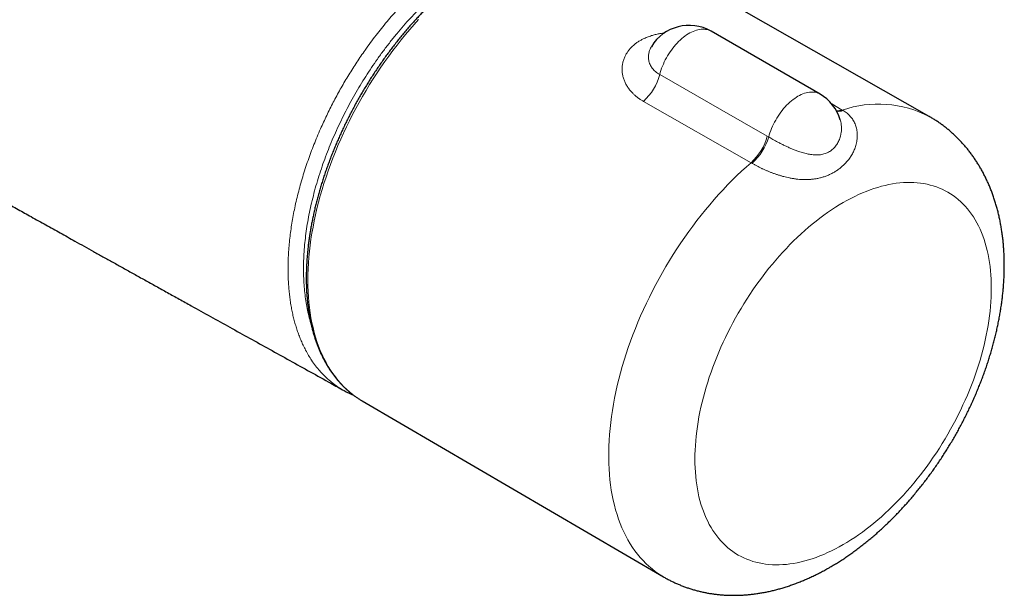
# Model space of a CAD drawing. Header units: millimetres. Extents: x 8 to 791, y 12 to 1717.
# Tile 3 of 256: x 699 to 789, y 78 to 131. Entities that reach past the tile are written whole.
import ezdxf

# ---------------------------------------------------------------- set-up
doc = ezdxf.new("R2010")
doc.units = ezdxf.units.MM

msp = doc.modelspace()

# ---------------------------------------------------------------- linework, layer by layer
at = {"color": 7, "linetype": 'Continuous', "lineweight": 30}
for p, q in [((781.808, 121.941), (754.261, 137.647)), ((771.877, 123.979), (761.977, 129.694)), ((756.551, 128.29), (756.549, 128.286)), ((728.633, 97.006), (728.623, 97.011)), ((730.091, 96.176), (730.261, 96.073)), ((730.261, 96.073), (757.638, 80.073))]:
    msp.add_line(p, q, dxfattribs=at)
at = {"color": 8, "linetype": 'Continuous', "lineweight": 0}
for p, q in [((765.615, 117.74), (755.827, 123.319)), ((772.94, 123.08), (773.906, 122.526)), ((773.906, 122.526), (773.99, 122.477)), ((767.088, 120.152), (767.214, 120.079)), ((765.699, 117.691), (765.615, 117.74))]:
    msp.add_line(p, q, dxfattribs=at)
at = {"color": 8, "linetype": 'Continuous', "lineweight": 0, "flags": 128}
for points in [[(735.395, 130.758), (734.992, 130.31), (734.593, 129.853), (734.2, 129.388), (733.812, 128.913), (733.43, 128.43), (733.055, 127.94), (732.685, 127.441), (732.322, 126.936), (731.966, 126.423), (731.617, 125.904), (731.276, 125.379), (730.942, 124.848), (730.615, 124.311), (730.297, 123.769), (729.987, 123.223), (729.686, 122.672), (729.393, 122.117), (729.108, 121.559), (728.833, 120.997), (728.568, 120.432), (728.311, 119.865), (728.064, 119.296), (727.827, 118.725), (727.6, 118.153), (727.383, 117.58), (727.176, 117.007), (726.98, 116.433), (726.793, 115.86), (726.618, 115.287), (726.453, 114.716), (726.3, 114.145), (726.157, 113.577), (726.025, 113.011), (725.904, 112.448), (725.795, 111.887), (725.697, 111.33), (725.61, 110.777), (725.535, 110.228), (725.471, 109.683), (725.419, 109.143), (725.378, 108.609), (725.349, 108.08), (725.332, 107.558), (725.326, 107.041), (725.332, 106.531), (725.349, 106.029), (725.378, 105.534), (725.419, 105.046), (725.471, 104.567), (725.535, 104.096), (725.61, 103.634), (725.697, 103.18), (725.795, 102.737), (725.904, 102.302), (726.025, 101.878), (726.157, 101.464), (726.3, 101.061), (726.453, 100.668), (726.618, 100.287), (726.793, 99.917), (726.98, 99.558), (727.176, 99.211), (727.383, 98.877), (727.6, 98.554), (727.827, 98.245), (728.064, 97.948), (728.311, 97.663), (728.568, 97.393), (728.833, 97.135), (729.108, 96.891), (729.393, 96.66), (729.686, 96.444), (729.987, 96.241), (730.091, 96.176)], [(761.977, 129.694), (761.933, 129.719), (761.823, 129.771), (761.707, 129.813), (761.587, 129.845), (761.463, 129.867), (761.334, 129.879), (761.201, 129.881), (761.065, 129.873), (760.927, 129.855), (760.785, 129.826), (760.641, 129.788), (760.496, 129.74), (760.349, 129.682), (760.201, 129.615), (760.052, 129.538), (759.903, 129.452), (759.754, 129.357), (759.606, 129.254), (759.459, 129.142), (759.314, 129.022), (759.17, 128.894), (759.028, 128.759), (758.889, 128.617), (758.754, 128.468), (758.621, 128.313), (758.492, 128.152), (758.368, 127.986), (758.248, 127.815), (758.132, 127.64), (758.022, 127.461), (757.917, 127.278), (757.818, 127.093), (757.725, 126.905), (757.638, 126.715), (757.558, 126.524), (757.484, 126.332), (757.417, 126.14), (757.357, 125.948), (757.305, 125.757)], [(757.305, 125.757), (762.967, 122.513), (767.088, 120.152)], [(771.877, 123.979), (771.798, 124.021), (771.685, 124.071), (771.567, 124.11), (771.443, 124.139), (771.315, 124.158), (771.183, 124.166), (771.048, 124.164), (770.909, 124.152), (770.767, 124.129), (770.623, 124.096), (770.476, 124.053), (770.328, 124), (770.178, 123.937), (770.028, 123.864), (769.877, 123.781), (769.726, 123.69), (769.576, 123.589), (769.426, 123.479), (769.278, 123.361), (769.131, 123.235), (768.987, 123.102), (768.845, 122.96), (768.706, 122.812), (768.571, 122.658), (768.439, 122.497), (768.311, 122.331), (768.187, 122.159), (768.069, 121.983), (767.955, 121.803), (767.848, 121.619), (767.745, 121.431), (767.649, 121.242), (767.559, 121.05), (767.476, 120.856), (767.4, 120.662), (767.331, 120.467), (767.269, 120.273), (767.214, 120.079)], [(757.638, 80.073), (757.505, 80.153), (757.197, 80.351), (756.898, 80.563), (756.607, 80.789), (756.325, 81.029), (756.053, 81.282), (755.79, 81.549), (755.537, 81.83), (755.293, 82.124), (755.06, 82.43), (754.836, 82.75), (754.623, 83.081), (754.42, 83.426), (754.228, 83.782), (754.046, 84.15), (753.876, 84.53), (753.716, 84.921), (753.567, 85.323), (753.429, 85.736), (753.302, 86.159), (753.187, 86.592), (753.083, 87.036), (752.991, 87.488), (752.91, 87.951), (752.841, 88.422), (752.783, 88.902), (752.737, 89.39), (752.703, 89.886), (752.68, 90.389), (752.669, 90.9), (752.67, 91.418), (752.683, 91.943), (752.707, 92.473), (752.744, 93.01), (752.791, 93.552), (752.851, 94.099), (752.922, 94.651), (753.005, 95.207), (753.099, 95.767), (753.204, 96.331), (753.321, 96.898), (753.45, 97.468), (753.589, 98.04), (753.74, 98.614), (753.901, 99.19), (754.074, 99.767), (754.257, 100.345), (754.451, 100.923), (754.655, 101.502), (754.87, 102.08), (755.095, 102.657), (755.33, 103.233), (755.575, 103.808), (755.83, 104.38), (756.095, 104.951), (756.368, 105.518), (756.651, 106.083), (756.943, 106.644), (757.244, 107.201), (757.554, 107.754), (757.871, 108.302), (758.197, 108.845), (758.531, 109.383), (758.873, 109.915), (759.222, 110.44), (759.578, 110.96), (759.941, 111.472), (760.311, 111.978), (760.688, 112.475), (761.071, 112.965), (761.46, 113.447), (761.854, 113.92), (762.254, 114.384), (762.659, 114.839), (763.069, 115.284), (763.483, 115.72), (763.902, 116.145), (764.325, 116.56), (764.752, 116.965), (765.182, 117.358), (765.615, 117.74)], [(773.976, 82.996), (774.328, 83.205), (774.681, 83.424), (775.033, 83.654), (775.384, 83.894), (775.734, 84.144), (776.083, 84.404), (776.431, 84.674), (776.777, 84.953), (777.12, 85.241), (777.462, 85.539), (777.802, 85.845), (778.139, 86.161), (778.472, 86.484), (778.803, 86.816), (779.131, 87.156), (779.455, 87.504), (779.775, 87.859), (780.091, 88.222), (780.404, 88.592), (780.711, 88.968), (781.014, 89.352), (781.313, 89.741), (781.606, 90.137), (781.894, 90.538), (782.176, 90.945), (782.453, 91.357), (782.724, 91.774), (782.99, 92.195), (783.249, 92.621), (783.501, 93.051), (783.747, 93.485), (783.987, 93.922), (784.219, 94.363), (784.445, 94.806), (784.663, 95.252), (784.874, 95.7), (785.078, 96.15), (785.274, 96.602), (785.462, 97.055), (785.642, 97.509), (785.814, 97.964), (785.979, 98.419), (786.135, 98.874), (786.282, 99.329), (786.421, 99.784), (786.552, 100.237), (786.674, 100.69), (786.787, 101.141), (786.892, 101.59), (786.988, 102.037), (787.075, 102.482), (787.152, 102.924), (787.221, 103.364), (787.281, 103.799), (787.332, 104.232), (787.373, 104.66), (787.405, 105.084), (787.428, 105.504), (787.442, 105.919), (787.447, 106.329), (787.442, 106.733), (787.428, 107.132), (787.405, 107.525), (787.373, 107.912), (787.332, 108.293), (787.281, 108.666), (787.221, 109.033), (787.152, 109.393), (787.075, 109.745), (786.988, 110.09), (786.892, 110.427), (786.787, 110.755), (786.674, 111.075), (786.552, 111.387), (786.421, 111.69), (786.282, 111.983), (786.135, 112.268), (785.979, 112.543), (785.814, 112.809), (785.642, 113.065), (785.462, 113.311), (785.274, 113.546), (785.078, 113.772), (784.874, 113.987), (784.663, 114.191), (784.445, 114.385), (784.219, 114.568), (783.987, 114.74), (783.747, 114.901), (783.501, 115.051), (783.249, 115.189), (782.99, 115.316), (782.724, 115.431), (782.453, 115.535), (782.176, 115.627), (781.894, 115.708), (781.606, 115.777), (781.313, 115.834), (781.014, 115.879), (780.711, 115.912), (780.404, 115.933), (780.091, 115.943), (779.775, 115.94), (779.455, 115.926), (779.131, 115.9), (778.803, 115.862), (778.472, 115.811), (778.139, 115.75), (777.802, 115.676), (777.462, 115.591), (777.12, 115.493), (776.777, 115.385), (776.431, 115.265), (776.083, 115.133), (775.734, 114.99), (775.384, 114.836), (775.033, 114.67), (774.681, 114.494), (774.328, 114.306), (773.976, 114.108), (773.623, 113.899), (773.271, 113.68), (772.919, 113.45), (772.568, 113.21), (772.217, 112.96), (771.868, 112.7), (771.521, 112.43), (771.175, 112.151), (770.831, 111.863), (770.489, 111.565), (770.15, 111.259), (769.813, 110.943), (769.479, 110.62), (769.148, 110.288), (768.821, 109.948), (768.497, 109.6), (768.176, 109.245), (767.86, 108.882), (767.548, 108.512), (767.24, 108.135), (766.937, 107.752), (766.639, 107.363), (766.346, 106.967), (766.058, 106.566), (765.775, 106.159), (765.498, 105.747), (765.227, 105.33), (764.962, 104.909), (764.703, 104.483), (764.45, 104.053), (764.204, 103.619), (763.965, 103.182), (763.732, 102.741), (763.507, 102.298), (763.288, 101.852), (763.077, 101.404), (762.874, 100.954), (762.678, 100.502), (762.49, 100.049), (762.309, 99.595), (762.137, 99.14), (761.973, 98.685), (761.817, 98.23), (761.669, 97.775), (761.53, 97.32), (761.399, 96.867), (761.277, 96.414), (761.164, 95.963), (761.059, 95.514), (760.964, 95.066), (760.877, 94.622), (760.799, 94.179), (760.73, 93.74), (760.671, 93.304), (760.62, 92.872), (760.578, 92.444), (760.546, 92.02), (760.523, 91.6), (760.509, 91.185), (760.505, 90.775), (760.509, 90.371), (760.523, 89.972), (760.546, 89.579), (760.578, 89.192), (760.62, 88.811), (760.671, 88.438), (760.73, 88.071), (760.799, 87.711), (760.877, 87.359), (760.964, 87.014), (761.059, 86.677), (761.164, 86.349), (761.277, 86.029), (761.399, 85.717), (761.53, 85.414), (761.669, 85.12), (761.817, 84.836), (761.973, 84.561), (762.137, 84.295), (762.309, 84.039), (762.49, 83.793), (762.678, 83.558), (762.874, 83.332), (763.077, 83.117), (763.288, 82.912), (763.507, 82.719), (763.732, 82.536), (763.965, 82.364), (764.204, 82.203), (764.45, 82.053), (764.703, 81.915), (764.962, 81.788), (765.227, 81.673), (765.498, 81.569), (765.775, 81.476), (766.058, 81.396), (766.346, 81.327), (766.639, 81.27), (766.937, 81.225), (767.24, 81.192), (767.548, 81.17), (767.86, 81.161), (768.176, 81.163), (768.497, 81.178), (768.821, 81.204), (769.148, 81.242), (769.479, 81.292), (769.813, 81.354), (770.15, 81.428), (770.489, 81.513), (770.831, 81.61), (771.175, 81.719), (771.521, 81.839), (771.868, 81.971), (772.217, 82.114), (772.568, 82.268), (772.919, 82.434), (773.271, 82.61), (773.623, 82.798), (773.976, 82.996)]]:
    msp.add_lwpolyline(points, dxfattribs=at)
at = {"color": 7, "linetype": 'Continuous', "lineweight": 30}
for centre, start, end in [((759.977, 126.23), 60.00268, 148.98323), ((769.877, 120.515), 16.13882, 60.00268)]:
    msp.add_arc(centre, 4, start, end, dxfattribs=at)
at = {"color": 8, "linetype": 'Continuous', "lineweight": 0}
for centre, radius, start, end in [((752.532, 126.984), 4.928, 311.96435, 345.58027), ((777.173, 113.014), 10.058, 62.56336, 108.95857), ((773.475, 123.95), 1.487, 265.91607, 286.84589), ((773.557, 123.827), 1.417, 263.44592, 287.80402), ((762.321, 121.408), 4.93, 311.92135, 345.23591), ((762.403, 121.458), 5.005, 311.18731, 344.00717)]:
    msp.add_arc(centre, radius, start, end, dxfattribs=at)
at = {"color": 7, "linetype": 'Continuous', "lineweight": 30}
for points, knots in [([(592.604, 175.529), (592.927, 175.335), (593.795, 174.814), (595.201, 173.971), (596.811, 173.004), (598.395, 172.054), (599.954, 171.118), (601.487, 170.199), (602.994, 169.295), (604.499, 168.393), (606.001, 167.493), (607.498, 166.596), (608.967, 165.716), (610.408, 164.853), (611.821, 164.008), (613.206, 163.179), (614.562, 162.368), (615.891, 161.574), (617.192, 160.798), (618.465, 160.038), (619.709, 159.295), (620.904, 158.583), (622.048, 157.901), (623.145, 157.248), (624.216, 156.61), (625.263, 155.988), (626.289, 155.378), (627.293, 154.781), (628.277, 154.197), (629.234, 153.629), (630.166, 153.076), (631.073, 152.539), (631.954, 152.017), (632.809, 151.511), (633.651, 151.012), (634.479, 150.522), (635.293, 150.042), (636.078, 149.578), (636.835, 149.131), (637.564, 148.701), (638.265, 148.288), (638.937, 147.891), (639.582, 147.512), (640.198, 147.149), (640.786, 146.803), (641.345, 146.474), (641.842, 146.182), (642.278, 145.925), (642.659, 145.702), (643.021, 145.489), (643.367, 145.286), (643.695, 145.093), (644.136, 144.834), (644.702, 144.502), (645.408, 144.088), (646.136, 143.662), (646.887, 143.222), (647.656, 142.772), (648.443, 142.313), (649.246, 141.843), (650.072, 141.361), (650.823, 140.923), (651.493, 140.532), (652.072, 140.195), (652.644, 139.862), (653.203, 139.537), (653.747, 139.221), (654.266, 138.919), (654.761, 138.632), (655.232, 138.358), (655.691, 138.092), (656.14, 137.831), (656.602, 137.564), (657.087, 137.282), (657.605, 136.983), (658.145, 136.67), (658.709, 136.344), (659.296, 136.004), (659.893, 135.659), (660.5, 135.309), (661.115, 134.954), (661.746, 134.591), (662.393, 134.218), (663.119, 133.8), (663.928, 133.334), (664.823, 132.82), (665.744, 132.292), (666.691, 131.748), (667.664, 131.191), (668.663, 130.619), (669.53, 130.123), (670.246, 129.714), (670.793, 129.402), (671.31, 129.107), (671.798, 128.829), (672.256, 128.567), (672.685, 128.323), (673.075, 128.101), (673.427, 127.901), (673.743, 127.721), (674.034, 127.555), (674.3, 127.404), (674.541, 127.266), (674.758, 127.143), (674.958, 127.03), (675.154, 126.918), (675.36, 126.801), (675.583, 126.674), (675.822, 126.538), (676.095, 126.383), (676.403, 126.208), (676.75, 126.011), (677.119, 125.802), (677.514, 125.578), (677.934, 125.339), (678.381, 125.086), (678.852, 124.819), (679.347, 124.539), (680.37, 123.959), (681.847, 123.124), (683.775, 122.035), (685.493, 121.065), (687.071, 120.176), (688.499, 119.373), (689.919, 118.574), (691.321, 117.787), (692.706, 117.009), (694.046, 116.258), (695.34, 115.532), (696.585, 114.836), (697.803, 114.154), (698.994, 113.488), (700.005, 112.923), (700.841, 112.456), (701.51, 112.083), (702.169, 111.714), (702.826, 111.348), (703.489, 110.978), (704.21, 110.575), (704.994, 110.139), (705.842, 109.666), (706.714, 109.18), (707.617, 108.677), (708.552, 108.156), (709.518, 107.618), (710.51, 107.066), (711.528, 106.5), (712.571, 105.92), (713.64, 105.326), (714.942, 104.601), (716.478, 103.748), (718.246, 102.766), (720.037, 101.772), (721.851, 100.765), (723.687, 99.746), (725.546, 98.714), (727.193, 97.8), (728.221, 97.23), (728.621, 97.008)], [0, 0, 0, 0, 0.0072051, 0.0193548, 0.0313138, 0.043082, 0.0546595, 0.0660463, 0.0772423, 0.0882476, 0.0995724, 0.1106879, 0.121594, 0.1322908, 0.1427783, 0.1530564, 0.1631252, 0.1729847, 0.1826348, 0.1920757, 0.2013071, 0.2103293, 0.2186442, 0.226773, 0.2347157, 0.2424723, 0.2500428, 0.2575176, 0.2648017, 0.2718951, 0.2787978, 0.2855097, 0.2920309, 0.2983614, 0.3045012, 0.3107288, 0.3167471, 0.322556, 0.3281557, 0.3335461, 0.3387271, 0.3436988, 0.3484613, 0.3530144, 0.3573582, 0.3614928, 0.365418, 0.3683553, 0.3711633, 0.3738422, 0.3763918, 0.3788123, 0.3811107, 0.3861472, 0.3913501, 0.3967192, 0.4022545, 0.4079562, 0.4137179, 0.41964, 0.4257224, 0.4319653, 0.4362163, 0.4405203, 0.4447413, 0.4488515, 0.452851, 0.4567398, 0.4603049, 0.4637715, 0.4671397, 0.4704095, 0.4736798, 0.4773111, 0.4811115, 0.4850811, 0.4892199, 0.4935278, 0.4980049, 0.502381, 0.5068947, 0.5115252, 0.5162721, 0.5211354, 0.5275077, 0.5340694, 0.5408206, 0.5477612, 0.5548914, 0.562211, 0.56972, 0.5739381, 0.5779407, 0.5817276, 0.585299, 0.5886548, 0.5917951, 0.5947198, 0.5972114, 0.5995218, 0.6016512, 0.6035993, 0.6053664, 0.6069523, 0.6083573, 0.609745, 0.611254, 0.6128844, 0.6146361, 0.6165092, 0.6188725, 0.6214044, 0.6241048, 0.6269738, 0.6300681, 0.6333372, 0.636781, 0.6403995, 0.6441785, 0.659226, 0.6727826, 0.6864538, 0.6968869, 0.7073657, 0.7177411, 0.7279829, 0.7380912, 0.7480658, 0.7573408, 0.7664292, 0.7753176, 0.7840058, 0.7924939, 0.7974406, 0.8023167, 0.8071222, 0.8118662, 0.8166904, 0.8216438, 0.8276475, 0.8338305, 0.840193, 0.8467348, 0.853595, 0.8606419, 0.8678757, 0.8752962, 0.8829035, 0.8906975, 0.8986783, 0.9114026, 0.9242943, 0.9373522, 0.9505764, 0.9639667, 0.9775233, 0.9912461, 1, 1, 1, 1]), ([(742.05, 136.462), (741.989, 136.426), (741.812, 136.323), (741.519, 136.147), (741.173, 135.93), (740.826, 135.706), (740.481, 135.473), (740.136, 135.233), (739.793, 134.986), (739.45, 134.731), (739.108, 134.468), (738.768, 134.199), (738.43, 133.922), (738.093, 133.638), (737.758, 133.348), (737.425, 133.05), (737.094, 132.746), (736.765, 132.436), (736.438, 132.119), (736.114, 131.796), (735.792, 131.466), (735.473, 131.131), (735.157, 130.79), (734.844, 130.443), (734.533, 130.091), (734.226, 129.733), (733.923, 129.371), (733.623, 129.002), (733.326, 128.629), (733.033, 128.252), (732.744, 127.869), (732.458, 127.482), (732.177, 127.091), (731.9, 126.695), (731.627, 126.296), (731.359, 125.892), (731.095, 125.485), (730.835, 125.075), (730.581, 124.661), (730.331, 124.244), (730.085, 123.823), (729.845, 123.4), (729.61, 122.975), (729.38, 122.546), (729.156, 122.116), (728.937, 121.683), (728.723, 121.249), (728.515, 120.812), (728.312, 120.374), (728.115, 119.934), (727.924, 119.494), (727.739, 119.052), (727.56, 118.609), (727.386, 118.165), (727.219, 117.721), (727.058, 117.277), (726.903, 116.832), (726.755, 116.387), (726.613, 115.943), (726.477, 115.498), (726.348, 115.055), (726.225, 114.612), (726.109, 114.169), (726, 113.728), (725.897, 113.288), (725.801, 112.85), (725.711, 112.413), (725.629, 111.978), (725.553, 111.545), (725.485, 111.114), (725.423, 110.685), (725.368, 110.259), (725.32, 109.835), (725.279, 109.414), (725.245, 108.997), (725.218, 108.582), (725.199, 108.17), (725.186, 107.762), (725.18, 107.358), (725.182, 106.958), (725.191, 106.561), (725.206, 106.169), (725.229, 105.781), (725.259, 105.397), (725.296, 105.019), (725.34, 104.644), (725.392, 104.275), (725.45, 103.911), (725.516, 103.553), (725.588, 103.199), (725.667, 102.851), (725.754, 102.51), (725.847, 102.173), (725.948, 101.843), (726.055, 101.519), (726.169, 101.202), (726.29, 100.891), (726.417, 100.586), (726.552, 100.289), (726.692, 99.998), (726.84, 99.714), (726.994, 99.438), (727.154, 99.168), (727.32, 98.907), (727.493, 98.652), (727.672, 98.405), (727.857, 98.166), (728.048, 97.935), (728.245, 97.712), (728.447, 97.496), (728.655, 97.289), (728.869, 97.09), (729.088, 96.899), (729.313, 96.717), (729.543, 96.542), (729.778, 96.377), (729.959, 96.256), (730.063, 96.194), (730.085, 96.181)], [0, 0, 0, 0, 0.00461, 0.013352, 0.022093, 0.030833, 0.039573, 0.048312, 0.05705, 0.065787, 0.074523, 0.083259, 0.091993, 0.100727, 0.109459, 0.118191, 0.126922, 0.135651, 0.14438, 0.153108, 0.161835, 0.170562, 0.179287, 0.188012, 0.196736, 0.20546, 0.214182, 0.222905, 0.231626, 0.240347, 0.249068, 0.257788, 0.266508, 0.275227, 0.283946, 0.292665, 0.301384, 0.310102, 0.318821, 0.327539, 0.336257, 0.344975, 0.353694, 0.362412, 0.37113, 0.379849, 0.388568, 0.397287, 0.406006, 0.414726, 0.423446, 0.432166, 0.440887, 0.449608, 0.45833, 0.467053, 0.475776, 0.4845, 0.493225, 0.50195, 0.510676, 0.519403, 0.528131, 0.53686, 0.545589, 0.55432, 0.563052, 0.571784, 0.580518, 0.589252, 0.597988, 0.606725, 0.615462, 0.624201, 0.632941, 0.641681, 0.650423, 0.659165, 0.667908, 0.676652, 0.685396, 0.694141, 0.702886, 0.711631, 0.720375, 0.72912, 0.737863, 0.746605, 0.755346, 0.764086, 0.772823, 0.781557, 0.790288, 0.799016, 0.80774, 0.816458, 0.825172, 0.83388, 0.842581, 0.851274, 0.859961, 0.868639, 0.877308, 0.885968, 0.894619, 0.90326, 0.911891, 0.920512, 0.929123, 0.937725, 0.946317, 0.954901, 0.963477, 0.972045, 0.980608, 0.989165, 0.997718, 1, 1, 1, 1]), ([(772.779, 80.941), (772.849, 80.982), (773.048, 81.097), (773.372, 81.293), (773.75, 81.531), (774.125, 81.777), (774.498, 82.032), (774.869, 82.294), (775.237, 82.564), (775.602, 82.841), (775.963, 83.126), (776.322, 83.417), (776.677, 83.716), (777.029, 84.022), (777.377, 84.334), (777.722, 84.652), (778.063, 84.977), (778.4, 85.309), (778.734, 85.646), (779.063, 85.989), (779.388, 86.337), (779.709, 86.691), (780.026, 87.051), (780.339, 87.416), (780.647, 87.786), (780.95, 88.161), (781.249, 88.54), (781.544, 88.925), (781.833, 89.313), (782.118, 89.707), (782.398, 90.104), (782.673, 90.505), (782.943, 90.911), (783.208, 91.32), (783.467, 91.733), (783.721, 92.149), (783.97, 92.569), (784.213, 92.992), (784.451, 93.418), (784.683, 93.847), (784.91, 94.279), (785.13, 94.714), (785.345, 95.151), (785.554, 95.59), (785.756, 96.032), (785.953, 96.475), (786.143, 96.921), (786.327, 97.368), (786.505, 97.818), (786.676, 98.268), (786.841, 98.72), (786.999, 99.174), (787.15, 99.628), (787.294, 100.083), (787.432, 100.54), (787.563, 100.997), (787.686, 101.454), (787.803, 101.912), (787.912, 102.37), (788.014, 102.828), (788.108, 103.287), (788.195, 103.745), (788.274, 104.202), (788.346, 104.659), (788.409, 105.116), (788.465, 105.571), (788.513, 106.026), (788.553, 106.479), (788.585, 106.93), (788.608, 107.38), (788.623, 107.829), (788.629, 108.275), (788.627, 108.718), (788.617, 109.159), (788.598, 109.597), (788.57, 110.032), (788.533, 110.464), (788.488, 110.891), (788.434, 111.315), (788.371, 111.734), (788.299, 112.149), (788.219, 112.559), (788.13, 112.964), (788.032, 113.363), (787.926, 113.756), (787.812, 114.144), (787.689, 114.525), (787.558, 114.9), (787.418, 115.269), (787.271, 115.63), (787.116, 115.985), (786.953, 116.333), (786.782, 116.673), (786.604, 117.006), (786.419, 117.332), (786.227, 117.65), (786.027, 117.961), (785.82, 118.264), (785.607, 118.559), (785.387, 118.846), (785.16, 119.126), (784.927, 119.397), (784.688, 119.661), (784.443, 119.916), (784.191, 120.163), (783.934, 120.403), (783.671, 120.633), (783.403, 120.856), (783.129, 121.07), (782.849, 121.276), (782.565, 121.473), (782.275, 121.662), (782.023, 121.817), (781.865, 121.907), (781.807, 121.94)], [0, 0, 0, 0, 0.005173, 0.014486, 0.023797, 0.033111, 0.042425, 0.051736, 0.061044, 0.070345, 0.07964, 0.088928, 0.098206, 0.107475, 0.116735, 0.125985, 0.135224, 0.144453, 0.153672, 0.162881, 0.17208, 0.18127, 0.19045, 0.199622, 0.208785, 0.217941, 0.227089, 0.236231, 0.245367, 0.254497, 0.263623, 0.272744, 0.281861, 0.290976, 0.300088, 0.309199, 0.318309, 0.327418, 0.336528, 0.345639, 0.354752, 0.363866, 0.372984, 0.382105, 0.391231, 0.400361, 0.409497, 0.418639, 0.427788, 0.436945, 0.44611, 0.455283, 0.464466, 0.473658, 0.48286, 0.492074, 0.501298, 0.510534, 0.519781, 0.52904, 0.538311, 0.547594, 0.556888, 0.566194, 0.575511, 0.584837, 0.594174, 0.603519, 0.612871, 0.622228, 0.63159, 0.640952, 0.650314, 0.659671, 0.669021, 0.678361, 0.687686, 0.696994, 0.706281, 0.715542, 0.724774, 0.733973, 0.743134, 0.752255, 0.761331, 0.770361, 0.77934, 0.788266, 0.797138, 0.805955, 0.814714, 0.823416, 0.832061, 0.840648, 0.849179, 0.857655, 0.866076, 0.874446, 0.882765, 0.891036, 0.899262, 0.907444, 0.915587, 0.923692, 0.931762, 0.939801, 0.947811, 0.955796, 0.963759, 0.971703, 0.979632, 0.987547, 0.995453, 1, 1, 1, 1]), ([(728.632, 97.005), (728.692, 96.972), (728.837, 96.891), (729.072, 96.775), (729.294, 96.671), (729.429, 96.615), (729.475, 96.596)], [0, 0, 0, 0, 0.2189019, 0.5309003, 0.8417009, 1, 1, 1, 1]), ([(757.638, 80.074), (757.653, 80.065), (757.767, 79.997), (757.985, 79.877), (758.29, 79.717), (758.6, 79.566), (758.915, 79.424), (759.233, 79.291), (759.556, 79.166), (759.883, 79.051), (760.213, 78.945), (760.547, 78.847), (760.885, 78.759), (761.227, 78.68), (761.571, 78.61), (761.919, 78.55), (762.27, 78.499), (762.625, 78.457), (762.982, 78.425), (763.342, 78.402), (763.705, 78.388), (764.071, 78.384), (764.439, 78.39), (764.81, 78.406), (765.183, 78.431), (765.558, 78.466), (765.935, 78.511), (766.315, 78.566), (766.696, 78.63), (767.079, 78.705), (767.463, 78.789), (767.849, 78.884), (768.235, 78.988), (768.623, 79.103), (769.011, 79.227), (769.4, 79.362), (769.789, 79.506), (770.178, 79.659), (770.567, 79.823), (770.956, 79.996), (771.343, 80.178), (771.73, 80.37), (772.115, 80.571), (772.465, 80.761), (772.685, 80.887), (772.779, 80.941)], [0, 0, 0, 0, 0.003438, 0.025595, 0.047745, 0.069896, 0.092058, 0.114239, 0.136449, 0.158697, 0.180991, 0.203341, 0.225755, 0.248243, 0.270812, 0.293472, 0.31623, 0.339094, 0.362073, 0.385173, 0.4084, 0.431763, 0.455265, 0.478911, 0.502707, 0.526655, 0.550757, 0.575014, 0.599428, 0.623995, 0.648715, 0.673583, 0.698595, 0.723745, 0.749026, 0.77443, 0.799948, 0.825572, 0.85129, 0.877093, 0.90297, 0.92891, 0.954905, 0.980942, 1, 1, 1, 1])]:
    msp.add_open_spline(points, degree=3, knots=knots, dxfattribs=at)
at = {"color": 8, "linetype": 'Continuous', "lineweight": 0}
for points, knots in [([(728.623, 97.011), (728.542, 97.055), (728.33, 97.172), (728.025, 97.37), (727.704, 97.599), (727.423, 97.82), (727.155, 98.049), (726.901, 98.285), (726.655, 98.534), (726.362, 98.855), (726.029, 99.26), (725.688, 99.736), (725.388, 100.211), (725.131, 100.668), (724.909, 101.111), (724.719, 101.534), (724.551, 101.948), (724.395, 102.374), (724.252, 102.814), (724.121, 103.266), (724.002, 103.731), (723.896, 104.208), (723.803, 104.697), (723.723, 105.197), (723.657, 105.708), (723.603, 106.23), (723.56, 106.803), (723.532, 107.428), (723.523, 108.103), (723.534, 108.783), (723.565, 109.468), (723.616, 110.165), (723.685, 110.86), (723.772, 111.552), (723.875, 112.239), (723.996, 112.934), (724.138, 113.651), (724.302, 114.389), (724.488, 115.141), (724.691, 115.89), (724.911, 116.636), (725.15, 117.384), (725.403, 118.122), (725.669, 118.847), (725.946, 119.561), (726.239, 120.273), (726.533, 120.949), (726.823, 121.587), (727.108, 122.187), (727.404, 122.785), (727.711, 123.38), (728.029, 123.973), (728.357, 124.562), (728.696, 125.147), (729.045, 125.727), (729.403, 126.302), (729.772, 126.872), (730.149, 127.435), (730.565, 128.034), (731.022, 128.665), (731.516, 129.32), (732.017, 129.956), (732.523, 130.573), (733.039, 131.177), (733.557, 131.756), (734.074, 132.31), (734.59, 132.841), (735.113, 133.356), (735.654, 133.866), (736.213, 134.369), (736.79, 134.863), (737.371, 135.337), (737.899, 135.745), (738.371, 136.093), (738.785, 136.388), (739.202, 136.671), (739.619, 136.944), (740.038, 137.205), (740.457, 137.455), (740.877, 137.693), (741.628, 138.094), (742.709, 138.649), (744.121, 139.365), (745.532, 140.062), (746.942, 140.742), (748.349, 141.405), (749.754, 142.05), (751.155, 142.678), (752.555, 143.288), (753.953, 143.882), (755.35, 144.459), (756.745, 145.019), (758.138, 145.562), (759.065, 145.91), (759.529, 146.084)], [0, 0, 0, 0, 0.005668, 0.015008, 0.022491, 0.02998, 0.037019, 0.044057, 0.051113, 0.058168, 0.070172, 0.082198, 0.092277, 0.102368, 0.111705, 0.119666, 0.127628, 0.135614, 0.1436, 0.151634, 0.159668, 0.167727, 0.175787, 0.183883, 0.191978, 0.2001, 0.208222, 0.218224, 0.228238, 0.237981, 0.247724, 0.257513, 0.267301, 0.276619, 0.285937, 0.295294, 0.304652, 0.314654, 0.324668, 0.33441, 0.344153, 0.353942, 0.363731, 0.373049, 0.382368, 0.391726, 0.401084, 0.409046, 0.417007, 0.424994, 0.43298, 0.441014, 0.449048, 0.457108, 0.465168, 0.473266, 0.481363, 0.489487, 0.49761, 0.507618, 0.517638, 0.527385, 0.537133, 0.546925, 0.556718, 0.56604, 0.575362, 0.584724, 0.594087, 0.604069, 0.614063, 0.62407, 0.634089, 0.641118, 0.648151, 0.655199, 0.662247, 0.669312, 0.676377, 0.683458, 0.690544, 0.714382, 0.738223, 0.762066, 0.785912, 0.80976, 0.833524, 0.85729, 0.881063, 0.904838, 0.928623, 0.95241, 0.976204, 1, 1, 1, 1]), ([(760.102, 144.806), (759.437, 144.556), (758.108, 144.055), (756.107, 143.258), (754.268, 142.497), (752.594, 141.779), (751.085, 141.113), (749.576, 140.428), (747.892, 139.642), (746.033, 138.749), (743.998, 137.731), (742.416, 136.927), (741.286, 136.316), (740.61, 135.912), (739.935, 135.477), (739.256, 135.007), (738.574, 134.502), (737.89, 133.96), (737.212, 133.389), (736.548, 132.795), (735.898, 132.178), (735.264, 131.542), (734.64, 130.882), (734.021, 130.192), (733.41, 129.472), (732.806, 128.724), (732.218, 127.956), (731.651, 127.175), (731.107, 126.385), (730.585, 125.587), (730.082, 124.775), (729.593, 123.943), (729.121, 123.09), (728.666, 122.219), (728.233, 121.339), (727.829, 120.462), (727.452, 119.587), (727.102, 118.718), (726.777, 117.846), (726.473, 116.965), (726.193, 116.077), (725.938, 115.183), (725.711, 114.293), (725.514, 113.417), (725.347, 112.557), (725.208, 111.713), (725.097, 110.879), (725.012, 110.048), (724.956, 109.223), (724.928, 108.405), (724.931, 107.604), (724.963, 106.828), (725.024, 106.078), (725.112, 105.354), (725.228, 104.651), (725.374, 103.965), (725.501, 103.453), (725.589, 103.177), (725.608, 103.116)], [0, 0, 0, 0, 0.041081, 0.082163, 0.123244, 0.154091, 0.184938, 0.215713, 0.246488, 0.287875, 0.329264, 0.370651, 0.384356, 0.398074, 0.411792, 0.425498, 0.439599, 0.453714, 0.467828, 0.48193, 0.495636, 0.509354, 0.523072, 0.536778, 0.550883, 0.565001, 0.579118, 0.593223, 0.606935, 0.620659, 0.634383, 0.648094, 0.662206, 0.676331, 0.690457, 0.704569, 0.718269, 0.73198, 0.745691, 0.759391, 0.773488, 0.787599, 0.80171, 0.815808, 0.829509, 0.843221, 0.856934, 0.870635, 0.884732, 0.898841, 0.912951, 0.927048, 0.940762, 0.954489, 0.968215, 0.98193, 0.99604, 1, 1, 1, 1]), ([(755.827, 123.319), (755.748, 123.367), (755.588, 123.461), (755.372, 123.611), (755.172, 123.765), (754.983, 123.929), (754.802, 124.108), (754.607, 124.326), (754.415, 124.582), (754.235, 124.88), (754.09, 125.19), (753.983, 125.508), (753.914, 125.83), (753.883, 126.154), (753.891, 126.481), (753.939, 126.807), (754.027, 127.128), (754.143, 127.407), (754.271, 127.645), (754.399, 127.844), (754.566, 128.062), (754.779, 128.292), (755.031, 128.515), (755.292, 128.706), (755.54, 128.86), (755.828, 129.013), (756.159, 129.16), (756.531, 129.291), (756.895, 129.391), (757.228, 129.462), (757.508, 129.508), (757.671, 129.528), (757.731, 129.535)], [0, 0, 0, 0, 0.028066, 0.056132, 0.081949, 0.107765, 0.136503, 0.16524, 0.205296, 0.245352, 0.286005, 0.326658, 0.366251, 0.405843, 0.446072, 0.486301, 0.52659, 0.566877, 0.594243, 0.621632, 0.648997, 0.68742, 0.725843, 0.757152, 0.788461, 0.814846, 0.854089, 0.893333, 0.925331, 0.957328, 0.984297, 1, 1, 1, 1]), ([(756.549, 128.286), (756.541, 128.275), (756.492, 128.2), (756.425, 128.054), (756.358, 127.873), (756.316, 127.706), (756.292, 127.556), (756.281, 127.396), (756.285, 127.229), (756.309, 127.051), (756.354, 126.868), (756.424, 126.683), (756.517, 126.502), (756.632, 126.33), (756.769, 126.168), (756.926, 126.018), (757.103, 125.879), (757.238, 125.797), (757.305, 125.757)], [0, 0, 0, 0, 0.014284, 0.089042, 0.164806, 0.215045, 0.269943, 0.32505, 0.386111, 0.447471, 0.515771, 0.584515, 0.653781, 0.723536, 0.791867, 0.860687, 0.93008, 1, 1, 1, 1]), ([(773.99, 122.477), (774.049, 122.441), (774.169, 122.367), (774.334, 122.242), (774.488, 122.105), (774.63, 121.957), (774.76, 121.799), (774.876, 121.63), (774.978, 121.452), (775.066, 121.264), (775.138, 121.07), (775.195, 120.869), (775.236, 120.663), (775.262, 120.45), (775.272, 120.231), (775.266, 120.005), (775.242, 119.777), (775.2, 119.545), (775.142, 119.313), (775.051, 119.034), (774.914, 118.715), (774.72, 118.365), (774.49, 118.033), (774.246, 117.742), (773.996, 117.491), (773.745, 117.272), (773.475, 117.069), (773.188, 116.885), (772.891, 116.723), (772.582, 116.582), (772.261, 116.462), (771.936, 116.366), (771.61, 116.294), (771.284, 116.242), (770.949, 116.21), (770.624, 116.198), (770.31, 116.203), (770.013, 116.221), (769.712, 116.253), (769.409, 116.297), (769.118, 116.35), (768.841, 116.411), (768.578, 116.476), (768.314, 116.55), (768.049, 116.631), (767.786, 116.719), (767.529, 116.812), (767.28, 116.909), (767.04, 117.008), (766.804, 117.112), (766.574, 117.219), (766.35, 117.329), (766.128, 117.445), (765.908, 117.566), (765.769, 117.649), (765.699, 117.691)], [0, 0, 0, 0, 0.014799, 0.029662, 0.044596, 0.059595, 0.074665, 0.0898, 0.105172, 0.120609, 0.136118, 0.151687, 0.167325, 0.183019, 0.199457, 0.215954, 0.232951, 0.250006, 0.267561, 0.285171, 0.313756, 0.342492, 0.371395, 0.400436, 0.423922, 0.44749, 0.4719, 0.496397, 0.520317, 0.544319, 0.568491, 0.59275, 0.615076, 0.637479, 0.659962, 0.682533, 0.701442, 0.720411, 0.739121, 0.757899, 0.776548, 0.792488, 0.808479, 0.824533, 0.840646, 0.85683, 0.873082, 0.888378, 0.903737, 0.919167, 0.934665, 0.95024, 0.965888, 0.982896, 1, 1, 1, 1]), ([(767.214, 120.079), (767.274, 120.043), (767.393, 119.971), (767.603, 119.851), (767.844, 119.716), (768.121, 119.569), (768.412, 119.42), (768.709, 119.275), (769.009, 119.136), (769.311, 119.005), (769.62, 118.88), (769.905, 118.775), (770.16, 118.69), (770.385, 118.623), (770.603, 118.567), (770.816, 118.52), (771.031, 118.482), (771.253, 118.455), (771.481, 118.441), (771.705, 118.443), (771.924, 118.464), (772.137, 118.502), (772.343, 118.561), (772.542, 118.64), (772.73, 118.739), (772.905, 118.857), (773.068, 118.993), (773.217, 119.146), (773.348, 119.311), (773.463, 119.485), (773.561, 119.667), (773.647, 119.864), (773.725, 120.092), (773.786, 120.348), (773.823, 120.627), (773.832, 120.905), (773.813, 121.184), (773.775, 121.427), (773.732, 121.572), (773.716, 121.628)], [0, 0, 0, 0, 0.024201, 0.048505, 0.080383, 0.112494, 0.145338, 0.178434, 0.209864, 0.24151, 0.273824, 0.306367, 0.33025, 0.353371, 0.376576, 0.398576, 0.420653, 0.445342, 0.470151, 0.495108, 0.520209, 0.544995, 0.569947, 0.595101, 0.620447, 0.645193, 0.670123, 0.695255, 0.720559, 0.743587, 0.767777, 0.79209, 0.817582, 0.850872, 0.882474, 0.914296, 0.946794, 0.979526, 1, 1, 1, 1])]:
    msp.add_open_spline(points, degree=3, knots=knots, dxfattribs=at)

doc.saveas('drawing.dxf')
